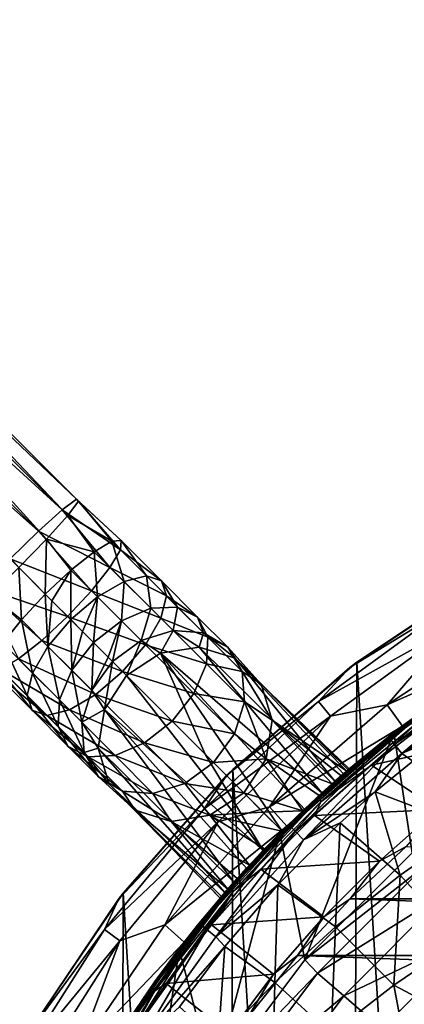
# Model space of a CAD drawing. Header units: metres. Extents: x -31 to 127, y -24 to 31.
# Tile 11 of 67: x -20.93 to -13.57, y 12.6 to 31.43. Entities that reach past the tile are written whole.
import ezdxf

# ---------------------------------------------------------------- set-up
doc = ezdxf.new("R2010")
doc.units = ezdxf.units.M
doc.layers.add('solid_13_381_041_XXX', color=7, linetype='CONTINUOUS')

msp = doc.modelspace()

# ---------------------------------------------------------------- linework, layer by layer
at = {"layer": 'solid_13_381_041_XXX'}
for points in [[(-19.843695, 22.256517, 48.459686), (-29.015198, 31.427061, 47.573799), (-29.281254, 31.227575, 48.271061)], [(-20.012121, 21.947056, 46.982529), (-29.182968, 31.11956, 46.110332), (-28.980833, 31.387913, 46.803864)], [(-19.843695, 22.256517, 48.459686), (-19.806599, 22.219421, 47.682629), (-29.015198, 31.427061, 47.573799)], [(-19.806599, 22.219421, 47.682629), (-28.980833, 31.387913, 46.803864), (-29.015198, 31.427061, 47.573799)], [(-19.806599, 22.219421, 47.682629), (-20.012121, 21.947056, 46.982529), (-28.980833, 31.387913, 46.803864)], [(-20.11606, 22.050995, 49.159786), (-29.281254, 31.227575, 48.271061), (-29.729765, 30.825745, 48.759953)], [(-20.419556, 21.493362, 46.498043), (-29.583176, 30.673407, 45.629112), (-29.182968, 31.11956, 46.110332)], [(-20.11606, 22.050995, 49.159786), (-19.843695, 22.256517, 48.459686), (-29.281254, 31.227575, 48.271061)], [(-20.012121, 21.947056, 46.982529), (-20.419556, 21.493362, 46.498043), (-29.182968, 31.11956, 46.110332)], [(-20.569754, 21.64356, 49.644272), (-29.729765, 30.825745, 48.759953), (-30.286421, 30.286421, 48.941505)], [(-20.569754, 21.64356, 49.644272), (-20.11606, 22.050995, 49.159786), (-29.729765, 30.825745, 48.759953)], [(-20.419556, 21.493362, 46.498043), (-20.948204, 20.948204, 46.32513), (-29.583176, 30.673407, 45.629112)], [(-20.569754, 21.64356, 49.644272), (-30.286421, 30.286421, 48.941505), (-21.114912, 21.114912, 49.817184)], [(-19.003405, 21.289888, 48.670994), (-19.843695, 22.256517, 48.459686), (-20.11606, 22.050995, 49.159786)], [(-19.166183, 21.452667, 47.351532), (-20.012121, 21.947056, 46.982529), (-19.806599, 22.219421, 47.682629)], [(-19.003405, 21.289888, 48.670994), (-18.990599, 21.465473, 48.011261), (-19.843695, 22.256517, 48.459686)], [(-18.990599, 21.465473, 48.011261), (-19.806599, 22.219421, 47.682629), (-19.843695, 22.256517, 48.459686)], [(-18.990599, 21.465473, 48.011261), (-19.166183, 21.452667, 47.351532), (-19.806599, 22.219421, 47.682629)], [(-19.202648, 20.952648, 49.230286), (-20.11606, 22.050995, 49.159786), (-20.569754, 21.64356, 49.644272)], [(-19.202648, 20.952648, 49.230286), (-19.003405, 21.289888, 48.670994), (-20.11606, 22.050995, 49.159786)], [(-19.503424, 21.253424, 46.79224), (-20.419556, 21.493362, 46.498043), (-20.012121, 21.947056, 46.982529)], [(-19.166183, 21.452667, 47.351532), (-19.503424, 21.253424, 46.79224), (-20.012121, 21.947056, 46.982529)], [(-19.557999, 20.505091, 49.603992), (-20.569754, 21.64356, 49.644272), (-21.114912, 21.114912, 49.817184)], [(-20.419556, 21.493362, 46.498043), (-20.440718, 20.440718, 46.287304), (-20.948204, 20.948204, 46.32513)], [(-19.557999, 20.505091, 49.603992), (-19.202648, 20.952648, 49.230286), (-20.569754, 21.64356, 49.644272)], [(-19.950981, 20.898075, 46.418533), (-20.440718, 20.440718, 46.287304), (-20.419556, 21.493362, 46.498043)], [(-19.503424, 21.253424, 46.79224), (-19.950981, 20.898075, 46.418533), (-20.419556, 21.493362, 46.498043)], [(-18.933184, 20.683184, 46.549019), (-19.503424, 21.253424, 46.79224), (-19.166183, 21.452667, 47.351532)], [(-18.123552, 20.410038, 48.295719), (-19.003405, 21.289888, 48.670994), (-19.202648, 20.952648, 49.230286)], [(-18.503773, 20.790258, 47.069), (-19.166183, 21.452667, 47.351532), (-18.990599, 21.465473, 48.011261)], [(-18.503773, 20.790258, 47.069), (-18.933184, 20.683184, 46.549019), (-19.166183, 21.452667, 47.351532)], [(-18.219469, 20.694342, 47.682358), (-18.990599, 21.465473, 48.011261), (-19.003405, 21.289888, 48.670994)], [(-18.123552, 20.410038, 48.295719), (-18.219469, 20.694342, 47.682358), (-19.003405, 21.289888, 48.670994)], [(-18.219469, 20.694342, 47.682358), (-18.503773, 20.790258, 47.069), (-18.990599, 21.465473, 48.011261)], [(-20.015354, 20.015354, 49.735222), (-21.114912, 21.114912, 49.817184), (-21.64356, 20.569754, 49.644272)], [(-19.557999, 20.505091, 49.603992), (-21.114912, 21.114912, 49.817184), (-20.015354, 20.015354, 49.735222)], [(-19.442326, 20.389418, 46.20158), (-19.950981, 20.898075, 46.418533), (-19.503424, 21.253424, 46.79224)], [(-18.933184, 20.683184, 46.549019), (-19.442326, 20.389418, 46.20158), (-19.503424, 21.253424, 46.79224)], [(-20.898075, 19.950981, 46.418533), (-21.493362, 20.419556, 46.498043), (-20.948204, 20.948204, 46.32513)], [(-20.440718, 20.440718, 46.287304), (-20.898075, 19.950981, 46.418533), (-20.948204, 20.948204, 46.32513)], [(-18.230627, 19.980627, 48.815697), (-19.202648, 20.952648, 49.230286), (-19.557999, 20.505091, 49.603992)], [(-18.230627, 19.980627, 48.815697), (-18.123552, 20.410038, 48.295719), (-19.202648, 20.952648, 49.230286)], [(-19.950981, 20.898075, 46.418533), (-20.31599, 20.31599, 46.251041), (-20.440718, 20.440718, 46.287304)], [(-19.950981, 20.898075, 46.418533), (-19.953688, 19.953688, 46.079575), (-20.31599, 20.31599, 46.251041)], [(-19.442326, 20.389418, 46.20158), (-19.953688, 19.953688, 46.079575), (-19.950981, 20.898075, 46.418533)], [(-18.420282, 20.170282, 46.1208), (-18.933184, 20.683184, 46.549019), (-18.503773, 20.790258, 47.069)], [(-17.90797, 20.194456, 46.571568), (-18.503773, 20.790258, 47.069), (-18.219469, 20.694342, 47.682358)], [(-17.90797, 20.194456, 46.571568), (-18.420282, 20.170282, 46.1208), (-18.503773, 20.790258, 47.069)], [(-12.788197, 20.150972, -0.500454), (-12, 20.784609, -1), (-14.610274, 19.04048, -1)], [(-14.478712, 19.13872, -4), (-14.610274, 19.04048, -1), (-12, 20.784609, -1)], [(-11.864817, 20.861929, -4), (-14.478712, 19.13872, -4), (-12, 20.784609, -1)], [(-11.864817, 20.861929, -4), (-12.030229, -20.767004, -4), (-14.478712, 19.13872, -4)], [(-20.952648, 19.202648, 49.230286), (-20.505091, 19.557999, 49.603992), (-21.64356, 20.569754, 49.644272)], [(-20.505091, 19.557999, 49.603992), (-20.015354, 20.015354, 49.735222), (-21.64356, 20.569754, 49.644272)], [(-18.984818, 19.93191, 45.819611), (-19.442326, 20.389418, 46.20158), (-18.933184, 20.683184, 46.549019)], [(-18.420282, 20.170282, 46.1208), (-18.984818, 19.93191, 45.819611), (-18.933184, 20.683184, 46.549019)], [(-17.525879, 20.000751, 47.103283), (-17.90797, 20.194456, 46.571568), (-18.219469, 20.694342, 47.682358)], [(-17.525879, 20.000751, 47.103283), (-18.219469, 20.694342, 47.682358), (-18.123552, 20.410038, 48.295719)], [(-20.898075, 19.950981, 46.418533), (-21.253424, 19.503424, 46.79224), (-21.493362, 20.419556, 46.498043)], [(-20.389418, 19.442326, 46.20158), (-20.898075, 19.950981, 46.418533), (-20.440718, 20.440718, 46.287304)], [(-20.31599, 20.31599, 46.251041), (-20.389418, 19.442326, 46.20158), (-20.440718, 20.440718, 46.287304)], [(-18.524393, 19.471485, 49.163139), (-19.557999, 20.505091, 49.603992), (-20.015354, 20.015354, 49.735222)], [(-19.442326, 20.389418, 46.20158), (-19.727537, 19.727537, 45.915897), (-19.953688, 19.953688, 46.079575)], [(-19.442326, 20.389418, 46.20158), (-19.515631, 19.515631, 45.713844), (-19.727537, 19.727537, 45.915897)], [(-18.524393, 19.471485, 49.163139), (-18.230627, 19.980627, 48.815697), (-19.557999, 20.505091, 49.603992)], [(-18.984818, 19.93191, 45.819611), (-19.515631, 19.515631, 45.713844), (-19.442326, 20.389418, 46.20158)], [(-17.332174, 19.61866, 47.635002), (-18.123552, 20.410038, 48.295719), (-18.230627, 19.980627, 48.815697)], [(-17.332174, 19.61866, 47.635002), (-17.525879, 20.000751, 47.103283), (-18.123552, 20.410038, 48.295719)], [(-20.31599, 20.31599, 46.251041), (-19.953688, 19.953688, 46.079575), (-20.389418, 19.442326, 46.20158)], [(-18.604765, 19.551859, 45.294582), (-18.984818, 19.93191, 45.819611), (-18.420282, 20.170282, 46.1208)], [(-17.994217, 19.744217, 45.532211), (-18.604765, 19.551859, 45.294582), (-18.420282, 20.170282, 46.1208)], [(-17.994217, 19.744217, 45.532211), (-18.420282, 20.170282, 46.1208), (-17.90797, 20.194456, 46.571568)], [(-17.41304, 19.699524, 45.88784), (-17.994217, 19.744217, 45.532211), (-17.90797, 20.194456, 46.571568)], [(-17.41304, 19.699524, 45.88784), (-17.90797, 20.194456, 46.571568), (-17.525879, 20.000751, 47.103283)], [(-15.212944, 18.38929, -0.500454), (-12.591929, 19.841705, -0.133975), (-12.788197, 20.150972, -0.500454)], [(-15.212944, 18.38929, -0.500454), (-12.788197, 20.150972, -0.500454), (-14.610274, 19.04048, -1)], [(-18.960123, 18.960123, 49.285145), (-20.015354, 20.015354, 49.735222), (-20.505091, 19.557999, 49.603992)], [(-18.524393, 19.471485, 49.163139), (-20.015354, 20.015354, 49.735222), (-18.960123, 18.960123, 49.285145)], [(-17.356348, 19.106348, 48.085766), (-18.230627, 19.980627, 48.815697), (-18.524393, 19.471485, 49.163139)], [(-17.356348, 19.106348, 48.085766), (-17.332174, 19.61866, 47.635002), (-18.230627, 19.980627, 48.815697)], [(-16.949715, 19.424587, 46.307339), (-17.41304, 19.699524, 45.88784), (-17.525879, 20.000751, 47.103283)], [(-16.949715, 19.424587, 46.307339), (-17.525879, 20.000751, 47.103283), (-17.332174, 19.61866, 47.635002)], [(-11.38174, 19.983047), (-13.896264, 18.32555), (-11.143609, 19.543989)], [(-12.591929, 19.841705, -0.133975), (-13.896264, 18.32555), (-11.38174, 19.983047)], [(-20.683184, 18.933184, 46.549019), (-21.253424, 19.503424, 46.79224), (-20.898075, 19.950981, 46.418533)], [(-20.389418, 19.442326, 46.20158), (-20.683184, 18.933184, 46.549019), (-20.898075, 19.950981, 46.418533)], [(-19.93191, 18.984818, 45.819611), (-20.389418, 19.442326, 46.20158), (-19.953688, 19.953688, 46.079575)], [(-19.727537, 19.727537, 45.915897), (-19.93191, 18.984818, 45.819611), (-19.953688, 19.953688, 46.079575)], [(-18.984818, 19.93191, 45.819611), (-19.23547, 19.23547, 45.349663), (-19.515631, 19.515631, 45.713844)], [(-18.984818, 19.93191, 45.819611), (-19.151737, 19.151737, 45.21114), (-19.23547, 19.23547, 45.349663)], [(-18.604765, 19.551859, 45.294582), (-19.151737, 19.151737, 45.21114), (-18.984818, 19.93191, 45.819611)], [(-15.212944, 18.38929, -0.500454), (-14.979464, 18.107061, -0.133975), (-12.591929, 19.841705, -0.133975)], [(-12.591929, 19.841705, -0.133975), (-14.979464, 18.107061, -0.133975), (-13.896264, 18.32555)], [(-19.727537, 19.727537, 45.915897), (-19.515631, 19.515631, 45.713844), (-19.93191, 18.984818, 45.819611)], [(-17.994217, 19.744217, 45.532211), (-18.235889, 19.309696, 44.676411), (-18.604765, 19.551859, 45.294582)], [(-17.994217, 19.744217, 45.532211), (-17.494303, 19.429237, 44.882145), (-18.235889, 19.309696, 44.676411)], [(-17.41304, 19.699524, 45.88784), (-17.494303, 19.429237, 44.882145), (-17.994217, 19.744217, 45.532211)], [(-17.41304, 19.699524, 45.88784), (-16.80592, 19.218742, 45.17944), (-17.494303, 19.429237, 44.882145)], [(-16.949715, 19.424587, 46.307339), (-16.80592, 19.218742, 45.17944), (-17.41304, 19.699524, 45.88784)], [(-16.674778, 18.961262, 46.726833), (-17.332174, 19.61866, 47.635002), (-17.356348, 19.106348, 48.085766)], [(-16.674778, 18.961262, 46.726833), (-16.949715, 19.424587, 46.307339), (-17.332174, 19.61866, 47.635002)], [(-20.790258, 18.503773, 47.069), (-21.452667, 19.166183, 47.351532), (-21.253424, 19.503424, 46.79224)], [(-20.683184, 18.933184, 46.549019), (-20.790258, 18.503773, 47.069), (-21.253424, 19.503424, 46.79224)], [(-19.471485, 18.524393, 49.163139), (-20.505091, 19.557999, 49.603992), (-20.952648, 19.202648, 49.230286)], [(-20.170282, 18.420282, 46.1208), (-20.683184, 18.933184, 46.549019), (-20.389418, 19.442326, 46.20158)], [(-19.471485, 18.524393, 49.163139), (-18.960123, 18.960123, 49.285145), (-20.505091, 19.557999, 49.603992)], [(-19.93191, 18.984818, 45.819611), (-20.170282, 18.420282, 46.1208), (-20.389418, 19.442326, 46.20158)], [(-19.551859, 18.604765, 45.294582), (-19.93191, 18.984818, 45.819611), (-19.515631, 19.515631, 45.713844)], [(-19.23547, 19.23547, 45.349663), (-19.551859, 18.604765, 45.294582), (-19.515631, 19.515631, 45.713844)], [(-18.604765, 19.551859, 45.294582), (-18.883795, 18.883795, 44.602985), (-19.151737, 19.151737, 45.21114)], [(-17.594721, 18.541815, 48.386959), (-18.524393, 19.471485, 49.163139), (-18.960123, 18.960123, 49.285145)], [(-18.604765, 19.551859, 45.294582), (-18.235889, 19.309696, 44.676411), (-18.883795, 18.883795, 44.602985)], [(-17.594721, 18.541815, 48.386959), (-17.356348, 19.106348, 48.085766), (-18.524393, 19.471485, 49.163139)], [(-18.235889, 19.309696, 44.676411), (-17.494303, 19.429237, 44.882145), (-15.146285, 16.638512, 36.181488)], [(-17.494303, 19.429237, 44.882145), (-14.895836, 16.863098, 36.965298), (-15.146285, 16.638512, 36.181488)], [(-17.494303, 19.429237, 44.882145), (-16.80592, 19.218742, 45.17944), (-14.895836, 16.863098, 36.965298)], [(-16.674778, 18.961262, 46.726833), (-16.307077, 18.719902, 45.509411), (-16.949715, 19.424587, 46.307339)], [(-16.949715, 19.424587, 46.307339), (-16.307077, 18.719902, 45.509411), (-16.80592, 19.218742, 45.17944)], [(-13.896264, 18.32555), (-13.60582, 17.918909), (-11.143609, 19.543989)], [(-13.60582, 17.918909), (-13.769021, 17.792925, 115.532135), (-11.332594, 19.435122, 115.532135)], [(-13.420267, 15.494009, 115.532135), (-11.332594, 19.435122, 115.532135), (-13.769021, 17.792925, 115.532135)], [(-11.143609, 19.543989), (-13.60582, 17.918909), (-11.332594, 19.435122, 115.532135)], [(-19.23547, 19.23547, 45.349663), (-19.151737, 19.151737, 45.21114), (-19.551859, 18.604765, 45.294582)], [(-17.380161, 17.380161, 39.99548), (-18.883795, 18.883795, 44.602985), (-18.235889, 19.309696, 44.676411)], [(-18.235889, 19.309696, 44.676411), (-15.479824, 16.328657, 35.607647), (-15.909903, 15.909903, 35.366482)], [(-17.380161, 17.380161, 39.99548), (-18.235889, 19.309696, 44.676411), (-15.909903, 15.909903, 35.366482)], [(-18.235889, 19.309696, 44.676411), (-15.146285, 16.638512, 36.181488), (-15.479824, 16.328657, 35.607647)], [(-16.80592, 19.218742, 45.17944), (-14.646418, 17.080177, 38.731182), (-14.733767, 17.004885, 37.825241)], [(-16.80592, 19.218742, 45.17944), (-16.307077, 18.719902, 45.509411), (-14.646418, 17.080177, 38.731182)], [(-16.80592, 19.218742, 45.17944), (-14.733767, 17.004885, 37.825241), (-14.895836, 16.863098, 36.965298)], [(-20.694342, 18.219469, 47.682358), (-21.465473, 18.990599, 48.011261), (-21.452667, 19.166183, 47.351532)], [(-20.790258, 18.503773, 47.069), (-20.694342, 18.219469, 47.682358), (-21.452667, 19.166183, 47.351532)], [(-19.980627, 18.230627, 48.815697), (-20.952648, 19.202648, 49.230286), (-21.289888, 19.003405, 48.670994)], [(-19.980627, 18.230627, 48.815697), (-19.471485, 18.524393, 49.163139), (-20.952648, 19.202648, 49.230286)], [(-19.151737, 19.151737, 45.21114), (-19.309696, 18.235889, 44.676411), (-19.551859, 18.604765, 45.294582)], [(-19.151737, 19.151737, 45.21114), (-18.883795, 18.883795, 44.602985), (-19.309696, 18.235889, 44.676411)], [(-16.630085, 18.380085, 47.082466), (-17.356348, 19.106348, 48.085766), (-17.594721, 18.541815, 48.386959)], [(-16.630085, 18.380085, 47.082466), (-16.674778, 18.961262, 46.726833), (-17.356348, 19.106348, 48.085766)], [(-15.212944, 18.38929, -0.500454), (-14.610274, 19.04048, -1), (-16.970562, 16.970562, -1)], [(-16.854155, 17.086037, -4), (-16.970562, 16.970562, -1), (-14.610274, 19.04048, -1)], [(-14.478712, 19.13872, -4), (-16.854155, 17.086037, -4), (-14.610274, 19.04048, -1)], [(-14.478712, 19.13872, -4), (-14.616405, -19.034418, -4), (-16.854155, 17.086037, -4)], [(-14.478712, 19.13872, -4), (-12.030229, -20.767004, -4), (-14.616405, -19.034418, -4)], [(-11.757346, 19.133554, 144.703201), (-13.697138, 17.850445, 144.460754), (-13.845025, 17.680756, 144.70314)], [(-11.757346, 19.133554, 144.703201), (-13.845025, 17.680756, 144.70314), (-13.75461, 17.568726, 144.936951)], [(-11.757346, 19.133554, 144.703201), (-13.75461, 17.568726, 144.936951), (-11.680361, 19.012775, 144.937469)], [(-11.757346, 19.133554, 144.703201), (-12.500336, 18.708063, 144.46225), (-13.697138, 17.850445, 144.460754)], [(-20.410038, 18.123552, 48.295719), (-21.289888, 19.003405, 48.670994), (-21.465473, 18.990599, 48.011261)], [(-20.694342, 18.219469, 47.682358), (-20.410038, 18.123552, 48.295719), (-21.465473, 18.990599, 48.011261)], [(-20.410038, 18.123552, 48.295719), (-19.980627, 18.230627, 48.815697), (-21.289888, 19.003405, 48.670994)], [(-20.194456, 17.90797, 46.571568), (-20.790258, 18.503773, 47.069), (-20.683184, 18.933184, 46.549019)], [(-20.170282, 18.420282, 46.1208), (-20.194456, 17.90797, 46.571568), (-20.683184, 18.933184, 46.549019)], [(-19.744217, 17.994217, 45.532211), (-20.170282, 18.420282, 46.1208), (-19.93191, 18.984818, 45.819611)], [(-19.551859, 18.604765, 45.294582), (-19.744217, 17.994217, 45.532211), (-19.93191, 18.984818, 45.819611)], [(-18.011002, 18.011002, 48.492725), (-18.960123, 18.960123, 49.285145), (-19.471485, 18.524393, 49.163139)], [(-19.309696, 18.235889, 44.676411), (-18.883795, 18.883795, 44.602985), (-16.271448, 15.539948, 35.546181)], [(-17.594721, 18.541815, 48.386959), (-18.960123, 18.960123, 49.285145), (-18.011002, 18.011002, 48.492725)], [(-17.380161, 17.380161, 39.99548), (-16.271448, 15.539948, 35.546181), (-18.883795, 18.883795, 44.602985)], [(-16.630085, 18.380085, 47.082466), (-16.096582, 18.031517, 45.806705), (-16.674778, 18.961262, 46.726833)], [(-16.674778, 18.961262, 46.726833), (-16.096582, 18.031517, 45.806705), (-16.307077, 18.719902, 45.509411)], [(-11.680361, 19.012775, 144.937469), (-13.75461, 17.568726, 144.936951), (-13.617123, 17.3934, 145.097412)], [(-11.680361, 19.012775, 144.937469), (-13.617123, 17.3934, 145.097412), (-11.563846, 18.82346, 145.098633)], [(-16.307077, 18.719902, 45.509411), (-14.671128, 17.058956, 40.622868), (-14.625497, 17.098095, 39.680325)], [(-16.307077, 18.719902, 45.509411), (-16.096582, 18.031517, 45.806705), (-14.671128, 17.058956, 40.622868)], [(-16.307077, 18.719902, 45.509411), (-14.625497, 17.098095, 39.680325), (-14.646418, 17.080177, 38.731182)], [(-13.697138, 17.850445, 144.460754), (-12.500336, 18.708063, 144.46225), (-13.622782, 17.907255, 124.679268)], [(-13.622782, 17.907255, 124.679268), (-12.499543, 18.708591, 124.161964), (-13.348866, 18.10932, 124.514725)], [(-12.500336, 18.708063, 144.46225), (-12.499543, 18.708591, 124.161964), (-13.622782, 17.907255, 124.679268)], [(-11.563846, 18.82346, 145.098633), (-13.617123, 17.3934, 145.097412), (-11.800593, 18.383207, 145.160477)], [(-20.194456, 17.90797, 46.571568), (-20.000751, 17.525879, 47.103283), (-20.790258, 18.503773, 47.069)], [(-20.000751, 17.525879, 47.103283), (-20.694342, 18.219469, 47.682358), (-20.790258, 18.503773, 47.069)], [(-18.541815, 17.594721, 48.386959), (-19.471485, 18.524393, 49.163139), (-19.980627, 18.230627, 48.815697)], [(-19.551859, 18.604765, 45.294582), (-19.309696, 18.235889, 44.676411), (-19.744217, 17.994217, 45.532211)], [(-18.541815, 17.594721, 48.386959), (-18.011002, 18.011002, 48.492725), (-19.471485, 18.524393, 49.163139)], [(-16.822443, 17.769537, 47.320091), (-17.594721, 18.541815, 48.386959), (-18.011002, 18.011002, 48.492725)], [(-16.822443, 17.769537, 47.320091), (-16.630085, 18.380085, 47.082466), (-17.594721, 18.541815, 48.386959)], [(-19.699524, 17.41304, 45.88784), (-20.194456, 17.90797, 46.571568), (-20.170282, 18.420282, 46.1208)], [(-19.744217, 17.994217, 45.532211), (-19.699524, 17.41304, 45.88784), (-20.170282, 18.420282, 46.1208)], [(-17.397774, 16.337597, -0.500454), (-14.979464, 18.107061, -0.133975), (-15.212944, 18.38929, -0.500454)], [(-17.397774, 16.337597, -0.500454), (-15.212944, 18.38929, -0.500454), (-16.970562, 16.970562, -1)], [(-16.822443, 17.769537, 47.320091), (-16.216124, 17.28993, 46.01244), (-16.630085, 18.380085, 47.082466)], [(-16.630085, 18.380085, 47.082466), (-16.216124, 17.28993, 46.01244), (-16.096582, 18.031517, 45.806705)], [(-13.896264, 18.32555), (-16.150148, 16.372913), (-13.60582, 17.918909)], [(-14.979464, 18.107061, -0.133975), (-16.150148, 16.372913), (-13.896264, 18.32555)], [(-13.617123, 17.3934, 145.097412), (-12.630815, 17.82185, 145.159653), (-11.800593, 18.383207, 145.160477)], [(-20.000751, 17.525879, 47.103283), (-19.61866, 17.332174, 47.635002), (-20.694342, 18.219469, 47.682358)], [(-19.61866, 17.332174, 47.635002), (-20.410038, 18.123552, 48.295719), (-20.694342, 18.219469, 47.682358)], [(-19.106348, 17.356348, 48.085766), (-19.980627, 18.230627, 48.815697), (-20.410038, 18.123552, 48.295719)], [(-19.61866, 17.332174, 47.635002), (-19.106348, 17.356348, 48.085766), (-20.410038, 18.123552, 48.295719)], [(-19.106348, 17.356348, 48.085766), (-18.541815, 17.594721, 48.386959), (-19.980627, 18.230627, 48.815697)], [(-19.744217, 17.994217, 45.532211), (-19.309696, 18.235889, 44.676411), (-19.429237, 17.494303, 44.882145)], [(-19.429237, 17.494303, 44.882145), (-19.309696, 18.235889, 44.676411), (-16.831898, 14.931083, 36.824818)], [(-19.309696, 18.235889, 44.676411), (-16.271448, 15.539948, 35.546181), (-16.587305, 15.202346, 36.057274)], [(-19.309696, 18.235889, 44.676411), (-16.587305, 15.202346, 36.057274), (-16.831898, 14.931083, 36.824818)], [(-17.397774, 16.337597, -0.500454), (-17.130762, 16.086857, -0.133975), (-14.979464, 18.107061, -0.133975)], [(-14.979464, 18.107061, -0.133975), (-17.130762, 16.086857, -0.133975), (-16.150148, 16.372913)], [(-13.348866, 18.10932, 124.514725), (-13.354537, 18.056093, 124.405701), (-15.194526, 16.544863, 125.263702)], [(-15.194182, 16.593075, 125.375206), (-13.348866, 18.10932, 124.514725), (-15.194526, 16.544863, 125.263702)], [(-13.622782, 17.907255, 124.679268), (-13.348866, 18.10932, 124.514725), (-15.194182, 16.593075, 125.375206)], [(-19.699524, 17.41304, 45.88784), (-19.424587, 16.949715, 46.307339), (-20.194456, 17.90797, 46.571568)], [(-19.424587, 16.949715, 46.307339), (-20.000751, 17.525879, 47.103283), (-20.194456, 17.90797, 46.571568)], [(-19.744217, 17.994217, 45.532211), (-19.429237, 17.494303, 44.882145), (-19.699524, 17.41304, 45.88784)], [(-17.222565, 17.222565, 47.403534), (-18.011002, 18.011002, 48.492725), (-18.541815, 17.594721, 48.386959)], [(-16.822443, 17.769537, 47.320091), (-18.011002, 18.011002, 48.492725), (-17.222565, 17.222565, 47.403534)], [(-16.096582, 18.031517, 45.806705), (-16.216124, 17.28993, 46.01244), (-14.951807, 16.81349, 42.344414)], [(-16.150148, 16.372913), (-15.815055, 16.001005), (-13.60582, 17.918909)], [(-16.096582, 18.031517, 45.806705), (-14.951807, 16.81349, 42.344414), (-14.778472, 16.966047, 41.511269)], [(-16.096582, 18.031517, 45.806705), (-14.778472, 16.966047, 41.511269), (-14.671128, 17.058956, 40.622868)], [(-14.646418, 17.080177, 38.731182), (-13.60582, 17.918909), (-15.815055, 16.001005)], [(-15.163815, 16.466639, 125.17614), (-15.194526, 16.544863, 125.263702), (-13.354537, 18.056093, 124.405701)], [(-14.688289, 17.044184, 125.171463), (-13.622782, 17.907255, 124.679268), (-15.194182, 16.593075, 125.375206)], [(-13.331495, 17.971567, 124.321716), (-15.163815, 16.466639, 125.17614), (-13.354537, 18.056093, 124.405701)], [(-13.331495, 17.971567, 124.321716), (-14.19404, 17.173794, 124.70092), (-15.163815, 16.466639, 125.17614)], [(-13.697138, 17.850445, 144.460754), (-13.622782, 17.907255, 124.679268), (-14.688289, 17.044184, 125.171463)], [(-14.646418, 17.080177, 38.731182), (-14.625497, 17.098095, 39.680325), (-13.60582, 17.918909)], [(-14.625497, 17.098095, 39.680325), (-13.769021, 17.792925, 115.532135), (-13.60582, 17.918909)], [(-14.19404, 17.173794, 124.70092), (-13.038415, 18.060316, 124.162048), (-10.650352, 17.962971, 123.04847)], [(-13.331495, 17.971567, 124.321716), (-13.038415, 18.060316, 124.162048), (-14.19404, 17.173794, 124.70092)], [(-14.19404, 17.173794, 124.70092), (-10.650352, 17.962971, 123.04847), (-12.925177, 16.32501, 124.109245)], [(-16.822443, 17.769537, 47.320091), (-17.222565, 17.222565, 47.403534), (-16.216124, 17.28993, 46.01244)], [(-15.909903, 15.909903, 43.858021), (-15.948571, 15.868753, 115.532135), (-13.769021, 17.792925, 115.532135)], [(-15.473948, 13.446295, 115.532135), (-13.769021, 17.792925, 115.532135), (-15.948571, 15.868753, 115.532135)], [(-15.510991, 16.299055, 43.628384), (-15.909903, 15.909903, 43.858021), (-13.769021, 17.792925, 115.532135)], [(-15.19629, 16.592854, 43.083515), (-15.510991, 16.299055, 43.628384), (-13.769021, 17.792925, 115.532135)], [(-15.473948, 13.446295, 115.532135), (-13.420267, 15.494009, 115.532135), (-13.769021, 17.792925, 115.532135)], [(-14.951807, 16.81349, 42.344414), (-15.19629, 16.592854, 43.083515), (-13.769021, 17.792925, 115.532135)], [(-14.778472, 16.966047, 41.511269), (-14.951807, 16.81349, 42.344414), (-13.769021, 17.792925, 115.532135)], [(-14.835286, 16.916391, 144.459366), (-13.697138, 17.850445, 144.460754), (-14.688289, 17.044184, 125.171463)], [(-13.845025, 17.680756, 144.70314), (-13.697138, 17.850445, 144.460754), (-14.835286, 16.916391, 144.459366)], [(-14.671128, 17.058956, 40.622868), (-14.778472, 16.966047, 41.511269), (-13.769021, 17.792925, 115.532135)], [(-14.625497, 17.098095, 39.680325), (-14.671128, 17.058956, 40.622868), (-13.769021, 17.792925, 115.532135)], [(-13.617123, 17.3934, 145.097412), (-13.405149, 17.245996, 145.15892), (-12.630815, 17.82185, 145.159653)], [(-19.424587, 16.949715, 46.307339), (-18.961262, 16.674778, 46.726833), (-20.000751, 17.525879, 47.103283)], [(-18.961262, 16.674778, 46.726833), (-19.61866, 17.332174, 47.635002), (-20.000751, 17.525879, 47.103283)], [(-17.769537, 16.822443, 47.320091), (-18.541815, 17.594721, 48.386959), (-19.106348, 17.356348, 48.085766)], [(-17.769537, 16.822443, 47.320091), (-17.222565, 17.222565, 47.403534), (-18.541815, 17.594721, 48.386959)], [(-13.845025, 17.680756, 144.70314), (-14.835286, 16.916391, 144.459366), (-15.755027, 16.001379, 144.70314)], [(-13.845025, 17.680756, 144.70314), (-15.755027, 16.001379, 144.70314), (-15.652278, 15.89967, 144.936569)], [(-13.845025, 17.680756, 144.70314), (-15.652278, 15.89967, 144.936569), (-13.75461, 17.568726, 144.936951)], [(-13.75461, 17.568726, 144.936951), (-15.652278, 15.89967, 144.936569), (-15.495564, 15.740701, 145.096451)], [(-13.75461, 17.568726, 144.936951), (-15.495564, 15.740701, 145.096451), (-13.617123, 17.3934, 145.097412)], [(-19.699524, 17.41304, 45.88784), (-19.429237, 17.494303, 44.882145), (-19.218742, 16.80592, 45.17944)], [(-19.699524, 17.41304, 45.88784), (-19.218742, 16.80592, 45.17944), (-19.424587, 16.949715, 46.307339)], [(-18.380085, 16.630085, 47.082466), (-19.106348, 17.356348, 48.085766), (-19.61866, 17.332174, 47.635002)], [(-18.961262, 16.674778, 46.726833), (-18.380085, 16.630085, 47.082466), (-19.61866, 17.332174, 47.635002)], [(-19.429237, 17.494303, 44.882145), (-16.831898, 14.931083, 36.824818), (-17.006048, 14.732423, 37.836708)], [(-19.218742, 16.80592, 45.17944), (-19.429237, 17.494303, 44.882145), (-17.006048, 14.732423, 37.836708)], [(-18.380085, 16.630085, 47.082466), (-17.769537, 16.822443, 47.320091), (-19.106348, 17.356348, 48.085766)], [(-17.380161, 17.380161, 39.99548), (-15.909903, 15.909903, 35.366482), (-16.271448, 15.539948, 35.546181)], [(-13.617123, 17.3934, 145.097412), (-15.495564, 15.740701, 145.096451), (-14.125268, 16.660316, 145.158279)], [(-13.617123, 17.3934, 145.097412), (-14.125268, 16.660316, 145.158279), (-13.405149, 17.245996, 145.15892)], [(-17.769537, 16.822443, 47.320091), (-16.642025, 16.642025, 46.085865), (-17.222565, 17.222565, 47.403534)], [(-17.222565, 17.222565, 47.403534), (-16.642025, 16.642025, 46.085865), (-16.216124, 17.28993, 46.01244)], [(-16.216124, 17.28993, 46.01244), (-16.642025, 16.642025, 46.085865), (-15.510991, 16.299055, 43.628384)], [(-16.216124, 17.28993, 46.01244), (-15.510991, 16.299055, 43.628384), (-15.19629, 16.592854, 43.083515)], [(-16.216124, 17.28993, 46.01244), (-15.19629, 16.592854, 43.083515), (-14.951807, 16.81349, 42.344414)], [(-15.289839, 16.209753, 125.211899), (-14.19404, 17.173794, 124.70092), (-12.925177, 16.32501, 124.109245)], [(-15.163815, 16.466639, 125.17614), (-14.19404, 17.173794, 124.70092), (-15.289839, 16.209753, 125.211899)], [(-12.335652, 15.976254, 145.258484), (-13.405149, 17.245996, 145.15892), (-14.125268, 16.660316, 145.158279)], [(-19.424587, 16.949715, 46.307339), (-18.719902, 16.307077, 45.509411), (-18.961262, 16.674778, 46.726833)], [(-19.424587, 16.949715, 46.307339), (-19.218742, 16.80592, 45.17944), (-18.719902, 16.307077, 45.509411)], [(-17.397774, 16.337597, -0.500454), (-16.970562, 16.970562, -1), (-19.04048, 14.610274, -1)], [(-18.950666, 14.720345, -4), (-19.04048, 14.610274, -1), (-16.970562, 16.970562, -1)], [(-16.854155, 17.086037, -4), (-18.950666, 14.720345, -4), (-16.970562, 16.970562, -1)], [(-16.854155, 17.086037, -4), (-16.958986, -16.982018, -4), (-18.950666, 14.720345, -4)], [(-16.854155, 17.086037, -4), (-14.616405, -19.034418, -4), (-16.958986, -16.982018, -4)], [(-14.733767, 17.004885, 37.825241), (-14.646418, 17.080177, 38.731182), (-15.815055, 16.001005)], [(-14.895836, 16.863098, 36.965298), (-14.733767, 17.004885, 37.825241), (-15.815055, 16.001005)], [(-15.695374, 16.121576, 125.635254), (-14.688289, 17.044184, 125.171463), (-15.194182, 16.593075, 125.375206)], [(-14.835286, 16.916391, 144.459366), (-14.688289, 17.044184, 125.171463), (-15.695374, 16.121576, 125.635254)], [(-19.218742, 16.80592, 45.17944), (-17.006048, 14.732423, 37.836708), (-17.094971, 14.629149, 39.149555)], [(-18.719902, 16.307077, 45.509411), (-19.218742, 16.80592, 45.17944), (-17.094971, 14.629149, 39.149555)], [(-18.380085, 16.630085, 47.082466), (-17.28993, 16.216124, 46.01244), (-17.769537, 16.822443, 47.320091)], [(-17.769537, 16.822443, 47.320091), (-17.28993, 16.216124, 46.01244), (-16.642025, 16.642025, 46.085865)], [(-15.909908, 15.909897, 144.458099), (-14.835286, 16.916391, 144.459366), (-15.695374, 16.121576, 125.635254)], [(-15.755027, 16.001379, 144.70314), (-14.835286, 16.916391, 144.459366), (-15.909908, 15.909897, 144.458099)], [(-15.146285, 16.638512, 36.181488), (-14.895836, 16.863098, 36.965298), (-15.815055, 16.001005)], [(-18.961262, 16.674778, 46.726833), (-18.031517, 16.096582, 45.806705), (-18.380085, 16.630085, 47.082466)], [(-18.961262, 16.674778, 46.726833), (-18.719902, 16.307077, 45.509411), (-18.031517, 16.096582, 45.806705)], [(-18.380085, 16.630085, 47.082466), (-18.031517, 16.096582, 45.806705), (-17.28993, 16.216124, 46.01244)], [(-17.28993, 16.216124, 46.01244), (-16.274996, 16.274996, 44.972576), (-16.642025, 16.642025, 46.085865)], [(-16.884918, 14.870313, 126.163612), (-15.194182, 16.593075, 125.375206), (-16.880354, 14.827926, 126.049812)], [(-15.695374, 16.121576, 125.635254), (-15.194182, 16.593075, 125.375206), (-16.884918, 14.870313, 126.163612)], [(-15.194182, 16.593075, 125.375206), (-15.194526, 16.544863, 125.263702), (-16.880354, 14.827926, 126.049812)], [(-16.642025, 16.642025, 46.085865), (-16.274996, 16.274996, 44.972576), (-15.510991, 16.299055, 43.628384)], [(-15.479824, 16.328657, 35.607647), (-15.146285, 16.638512, 36.181488), (-15.815055, 16.001005)], [(-15.495564, 15.740701, 145.096451), (-14.793859, 16.068661, 145.1577), (-14.125268, 16.660316, 145.158279)], [(-13.645735, 15.067277, 145.246216), (-14.125268, 16.660316, 145.158279), (-14.793859, 16.068661, 145.1577)], [(-12.335652, 15.976254, 145.258484), (-14.125268, 16.660316, 145.158279), (-13.645735, 15.067277, 145.246216)], [(-16.8424, 14.757084, 125.958878), (-16.880354, 14.827926, 126.049812), (-15.194526, 16.544863, 125.263702)], [(-15.163815, 16.466639, 125.17614), (-16.8424, 14.757084, 125.958878), (-15.194526, 16.544863, 125.263702)], [(-15.163815, 16.466639, 125.17614), (-16.315693, 15.184545, 125.690262), (-16.8424, 14.757084, 125.958878)], [(-15.163815, 16.466639, 125.17614), (-15.289839, 16.209753, 125.211899), (-16.315693, 15.184545, 125.690262)], [(-19.308231, 14.028252, -0.500454), (-17.130762, 16.086857, -0.133975), (-17.397774, 16.337597, -0.500454)], [(-19.308231, 14.028252, -0.500454), (-17.397774, 16.337597, -0.500454), (-19.04048, 14.610274, -1)], [(-18.719902, 16.307077, 45.509411), (-17.094971, 14.629149, 39.149555), (-17.066713, 14.662105, 40.510792)], [(-18.719902, 16.307077, 45.509411), (-17.066713, 14.662105, 40.510792), (-16.948332, 14.798786, 41.631611)], [(-18.031517, 16.096582, 45.806705), (-18.719902, 16.307077, 45.509411), (-16.948332, 14.798786, 41.631611)], [(-16.150148, 16.372913), (-18.154383, 14.117883), (-15.815055, 16.001005)], [(-17.130762, 16.086857, -0.133975), (-18.154383, 14.117883), (-16.150148, 16.372913)], [(-17.28993, 16.216124, 46.01244), (-18.031517, 16.096582, 45.806705), (-16.533968, 15.260338, 43.222862)], [(-17.28993, 16.216124, 46.01244), (-15.909903, 15.909903, 43.858021), (-16.274996, 16.274996, 44.972576)], [(-17.28993, 16.216124, 46.01244), (-16.533968, 15.260338, 43.222862), (-16.242552, 15.570148, 43.689857)], [(-17.28993, 16.216124, 46.01244), (-16.242552, 15.570148, 43.689857), (-15.909903, 15.909903, 43.858021)], [(-16.315693, 15.184545, 125.690262), (-15.289839, 16.209753, 125.211899), (-14.044315, 15.336016, 124.631104)], [(-16.274996, 16.274996, 44.972576), (-15.909903, 15.909903, 43.858021), (-15.510991, 16.299055, 43.628384)], [(-15.479824, 16.328657, 35.607647), (-15.815055, 16.001005), (-15.909903, 15.909903, 35.366482)], [(-15.289839, 16.209753, 125.211899), (-12.925177, 16.32501, 124.109245), (-14.044315, 15.336016, 124.631104)], [(-14.044315, 15.336016, 124.631104), (-12.925177, 16.32501, 124.109245), (-13.531555, 15.616247, 128.937637)], [(-19.308231, 14.028252, -0.500454), (-19.0119, 13.812953, -0.133975), (-17.130762, 16.086857, -0.133975)], [(-17.130762, 16.086857, -0.133975), (-19.0119, 13.812953, -0.133975), (-18.154383, 14.117883)], [(-18.031517, 16.096582, 45.806705), (-16.948332, 14.798786, 41.631611), (-16.768127, 15.002663, 42.530575)], [(-18.031517, 16.096582, 45.806705), (-16.768127, 15.002663, 42.530575), (-16.533968, 15.260338, 43.222862)], [(-16.642645, 15.141743, 126.068459), (-15.695374, 16.121576, 125.635254), (-16.884918, 14.870313, 126.163612)], [(-15.909908, 15.909897, 144.458099), (-15.695374, 16.121576, 125.635254), (-16.642645, 15.141743, 126.068459)], [(-15.495564, 15.740701, 145.096451), (-15.98718, 14.880372, 145.156662), (-14.793859, 16.068661, 145.1577)], [(-14.885671, 14.078916, 145.233856), (-14.793859, 16.068661, 145.1577), (-15.98718, 14.880372, 145.156662)], [(-13.645735, 15.067277, 145.246216), (-14.793859, 16.068661, 145.1577), (-14.885671, 14.078916, 145.233856)], [(-18.154383, 14.117883), (-17.781683, 13.783561), (-15.815055, 16.001005)], [(-17.781683, 13.783561), (-17.880133, 13.654758, 115.532135), (-15.948571, 15.868753, 115.532135)], [(-17.215715, 11.125332, 115.532135), (-15.948571, 15.868753, 115.532135), (-17.880133, 13.654758, 115.532135)], [(-15.909903, 15.909903, 35.366482), (-15.815055, 16.001005), (-17.781683, 13.783561)], [(-16.271448, 15.539948, 35.546181), (-15.909903, 15.909903, 35.366482), (-17.781683, 13.783561)], [(-17.094971, 14.629149, 39.149555), (-17.781683, 13.783561), (-15.948571, 15.868753, 115.532135)], [(-15.755027, 16.001379, 144.70314), (-16.916401, 14.835275, 144.45694), (-17.462879, 14.116958, 144.703018)], [(-15.755027, 16.001379, 144.70314), (-17.462879, 14.116958, 144.703018), (-17.34906, 14.026983, 144.936127)], [(-15.755027, 16.001379, 144.70314), (-17.34906, 14.026983, 144.936127), (-15.652278, 15.89967, 144.936569)], [(-15.652278, 15.89967, 144.936569), (-17.34906, 14.026983, 144.936127), (-17.175116, 13.886515, 145.09552)], [(-17.215715, 11.125332, 115.532135), (-15.473948, 13.446295, 115.532135), (-15.948571, 15.868753, 115.532135)], [(-15.652278, 15.89967, 144.936569), (-17.175116, 13.886515, 145.09552), (-15.495564, 15.740701, 145.096451)], [(-17.066713, 14.662105, 40.510792), (-17.094971, 14.629149, 39.149555), (-15.948571, 15.868753, 115.532135)], [(-16.948332, 14.798786, 41.631611), (-17.066713, 14.662105, 40.510792), (-15.948571, 15.868753, 115.532135)], [(-16.768127, 15.002663, 42.530575), (-16.948332, 14.798786, 41.631611), (-15.948571, 15.868753, 115.532135)], [(-15.755027, 16.001379, 144.70314), (-15.909908, 15.909897, 144.458099), (-16.916401, 14.835275, 144.45694)], [(-16.916401, 14.835275, 144.45694), (-15.909908, 15.909897, 144.458099), (-16.642645, 15.141743, 126.068459)], [(-16.533968, 15.260338, 43.222862), (-16.768127, 15.002663, 42.530575), (-15.948571, 15.868753, 115.532135)], [(-16.242552, 15.570148, 43.689857), (-16.533968, 15.260338, 43.222862), (-15.948571, 15.868753, 115.532135)], [(-15.909903, 15.909903, 43.858021), (-16.242552, 15.570148, 43.689857), (-15.948571, 15.868753, 115.532135)], [(-12.335652, 15.976254, 145.258484), (-13.645735, 15.067277, 145.246216), (-12.505107, 13.82029, 145.339676)], [(-15.495564, 15.740701, 145.096451), (-17.175116, 13.886515, 145.09552), (-15.98718, 14.880372, 145.156662)], [(-16.587305, 15.202346, 36.057274), (-16.271448, 15.539948, 35.546181), (-17.781683, 13.783561)], [(-13.195738, 15.228743, 118.03669), (-13.420267, 15.494009, 115.532135), (-15.473948, 13.446295, 115.532135)], [(14.604512, 14.615202, 128.937637), (-14.604512, 14.615202, 128.937637), (-13.531555, 15.616247, 128.937637)], [(-14.044315, 15.336016, 124.631104), (-13.531555, 15.616247, 128.937637), (-14.604512, 14.615202, 128.937637)], [(-16.315693, 15.184545, 125.690262), (-14.044315, 15.336016, 124.631104), (-15.108194, 14.271619, 125.127197)], [(-15.108194, 14.271619, 125.127197), (-14.044315, 15.336016, 124.631104), (-14.604512, 14.615202, 128.937637)], [(-16.831898, 14.931083, 36.824818), (-16.587305, 15.202346, 36.057274), (-17.781683, 13.783561)], [(-17.525682, 14.110296, 126.474396), (-16.642645, 15.141743, 126.068459), (-16.884918, 14.870313, 126.163612)], [(-16.916401, 14.835275, 144.45694), (-16.642645, 15.141743, 126.068459), (-17.525682, 14.110296, 126.474396)], [(-17.26148, 14.114513, 126.131294), (-16.315693, 15.184545, 125.690262), (-15.108194, 14.271619, 125.127197)], [(-16.8424, 14.757084, 125.958878), (-16.315693, 15.184545, 125.690262), (-17.26148, 14.114513, 126.131294)], [(-15.22869, 13.195799, 118.03669), (-13.195738, 15.228743, 118.03669), (-15.473948, 13.446295, 115.532135)], [(-12.761144, 14.727285, 120.4795), (-13.195738, 15.228743, 118.03669), (-15.22869, 13.195799, 118.03669)], [(-13.645735, 15.067277, 145.246216), (-14.885671, 14.078916, 145.233856), (-13.770661, 12.960724, 145.319595)], [(-13.645735, 15.067277, 145.246216), (-13.770661, 12.960724, 145.319595), (-12.505107, 13.82029, 145.339676)], [(-17.006048, 14.732423, 37.836708), (-16.831898, 14.931083, 36.824818), (-17.781683, 13.783561)], [(-17.175116, 13.886515, 145.09552), (-17.006149, 13.702631, 145.155746), (-15.98718, 14.880372, 145.156662)], [(-16.048361, 13.016018, 145.221466), (-15.98718, 14.880372, 145.156662), (-17.006149, 13.702631, 145.155746)], [(-14.885671, 14.078916, 145.233856), (-15.98718, 14.880372, 145.156662), (-16.048361, 13.016018, 145.221466)], [(-18.950666, 14.720345, -4), (-20.728897, 12.095868, -4), (-19.04048, 14.610274, -1)], [(-18.950666, 14.720345, -4), (-19.022402, -14.628772, -4), (-20.728897, 12.095868, -4)], [(-18.950666, 14.720345, -4), (-16.958986, -16.982018, -4), (-19.022402, -14.628772, -4)], [(-18.396343, 12.954466, 126.868401), (-16.884918, 14.870313, 126.163612), (-18.387407, 12.9187, 126.752563)], [(-17.525682, 14.110296, 126.474396), (-16.884918, 14.870313, 126.163612), (-18.396343, 12.954466, 126.868401)], [(-16.884918, 14.870313, 126.163612), (-16.880354, 14.827926, 126.049812), (-18.387407, 12.9187, 126.752563)], [(-18.34277, 12.856331, 126.658516), (-18.387407, 12.9187, 126.752563), (-16.880354, 14.827926, 126.049812)], [(-16.8424, 14.757084, 125.958878), (-18.34277, 12.856331, 126.658516), (-16.880354, 14.827926, 126.049812)], [(-16.8424, 14.757084, 125.958878), (-18.126438, 12.996543, 126.53463), (-18.34277, 12.856331, 126.658516)], [(-16.8424, 14.757084, 125.958878), (-17.26148, 14.114513, 126.131294), (-18.126438, 12.996543, 126.53463)], [(-17.850454, 13.697125, 144.455902), (-16.916401, 14.835275, 144.45694), (-17.525682, 14.110296, 126.474396)], [(-17.462879, 14.116958, 144.703018), (-16.916401, 14.835275, 144.45694), (-17.850454, 13.697125, 144.455902)], [(-17.094971, 14.629149, 39.149555), (-17.006048, 14.732423, 37.836708), (-17.781683, 13.783561)], [(-14.727155, 12.761294, 120.4795), (-12.761144, 14.727285, 120.4795), (-15.22869, 13.195799, 118.03669)], [(-12.128021, 13.996606, 122.818916), (-12.761144, 14.727285, 120.4795), (-14.727155, 12.761294, 120.4795)], [(-19.308231, 14.028252, -0.500454), (-19.04048, 14.610274, -1), (-20.784609, 12, -1)], [(-20.728897, 12.095868, -4), (-20.784609, 12, -1), (-19.04048, 14.610274, -1)], [(15.613829, 13.52946, 128.937637), (-15.613829, 13.52946, 128.937637), (-14.604512, 14.615202, 128.937637)], [(-15.108194, 14.271619, 125.127197), (-14.604512, 14.615202, 128.937637), (-15.613829, 13.52946, 128.937637)], [(15.613829, 13.52946, 128.937637), (-14.604512, 14.615202, 128.937637), (14.604512, 14.615202, 128.937637)], [(-17.26148, 14.114513, 126.131294), (-15.108194, 14.271619, 125.127197), (-16.071421, 13.173526, 125.576363)], [(-16.071421, 13.173526, 125.576363), (-15.108194, 14.271619, 125.127197), (-15.613829, 13.52946, 128.937637)], [(-20.914186, 11.497671, -0.500454), (-19.0119, 13.812953, -0.133975), (-19.308231, 14.028252, -0.500454)], [(-20.914186, 11.497671, -0.500454), (-19.308231, 14.028252, -0.500454), (-20.784609, 12, -1)], [(-18.154383, 14.117883), (-19.832371, 11.645444), (-17.781683, 13.783561)], [(-19.0119, 13.812953, -0.133975), (-19.832371, 11.645444), (-18.154383, 14.117883)], [(-17.462879, 14.116958, 144.703018), (-18.708071, 12.500323, 144.454987), (-18.946692, 12.051676, 144.702927)], [(-17.462879, 14.116958, 144.703018), (-18.946692, 12.051676, 144.702927), (-18.823198, 11.974697, 144.935776)], [(-17.462879, 14.116958, 144.703018), (-18.823198, 11.974697, 144.935776), (-17.34906, 14.026983, 144.936127)], [(-17.34906, 14.026983, 144.936127), (-18.823198, 11.974697, 144.935776), (-18.634245, 11.854625, 145.094742)], [(-17.462879, 14.116958, 144.703018), (-17.850454, 13.697125, 144.455902), (-18.708071, 12.500323, 144.454987)], [(-17.34906, 14.026983, 144.936127), (-18.634245, 11.854625, 145.094742), (-17.175116, 13.886515, 145.09552)], [(-18.342018, 13.031513, 126.851257), (-17.525682, 14.110296, 126.474396), (-18.396343, 12.954466, 126.868401)], [(-17.850454, 13.697125, 144.455902), (-17.525682, 14.110296, 126.474396), (-18.342018, 13.031513, 126.851257)], [(-18.126438, 12.996543, 126.53463), (-17.26148, 14.114513, 126.131294), (-16.071421, 13.173526, 125.576363)], [(-14.885671, 14.078916, 145.233856), (-16.048361, 13.016018, 145.221466), (-14.968926, 12.034719, 145.299438)], [(-14.885671, 14.078916, 145.233856), (-14.968926, 12.034719, 145.299438), (-13.770661, 12.960724, 145.319595)], [(-13.99649, 12.128156, 122.818916), (-12.128021, 13.996606, 122.818916), (-14.727155, 12.761294, 120.4795)], [(-11.306468, 13.048452, 125.017479), (-12.128021, 13.996606, 122.818916), (-13.99649, 12.128156, 122.818916)], [(-20.914186, 11.497671, -0.500454), (-20.593206, 11.321212, -0.133975), (-19.0119, 13.812953, -0.133975)], [(-19.0119, 13.812953, -0.133975), (-20.593206, 11.321212, -0.133975), (-19.832371, 11.645444)], [(-19.832371, 11.645444), (-19.428015, 11.3449), (-17.781683, 13.783561)], [(-17.781683, 13.783561), (-19.428015, 11.3449), (-17.880133, 13.654758, 115.532135)], [(-17.175116, 13.886515, 145.09552), (-18.634245, 11.854625, 145.094742), (-17.006149, 13.702631, 145.155746)], [(-12.505107, 13.82029, 145.339676), (-13.770661, 12.960724, 145.319595), (-12.132652, 12.096604, 145.413559)], [(-19.428015, 11.3449), (-19.494627, 11.232059, 115.532135), (-17.880133, 13.654758, 115.532135)], [(-18.618151, 8.579569, 115.532135), (-17.880133, 13.654758, 115.532135), (-19.494627, 11.232059, 115.532135)], [(-18.708071, 12.500323, 144.454987), (-17.850454, 13.697125, 144.455902), (-18.342018, 13.031513, 126.851257)], [(-18.634245, 11.854625, 145.094742), (-17.871843, 12.551223, 145.154999), (-17.006149, 13.702631, 145.155746)], [(-18.618151, 8.579569, 115.532135), (-17.215715, 11.125332, 115.532135), (-17.880133, 13.654758, 115.532135)], [(-17.128809, 11.885198, 145.209183), (-17.006149, 13.702631, 145.155746), (-17.871843, 12.551223, 145.154999)], [(-16.048361, 13.016018, 145.221466), (-17.006149, 13.702631, 145.155746), (-17.128809, 11.885198, 145.209183)], [(-15.22869, 13.195799, 118.03669), (-15.473948, 13.446295, 115.532135), (-17.215715, 11.125332, 115.532135)], [(16.54488, 12.375899, 128.937637), (-16.54488, 12.375899, 128.937637), (-15.613829, 13.52946, 128.937637)], [(-16.071421, 13.173526, 125.576363), (-15.613829, 13.52946, 128.937637), (-16.54488, 12.375899, 128.937637)], [(16.54488, 12.375899, 128.937637), (-15.613829, 13.52946, 128.937637), (15.613829, 13.52946, 128.937637)], [(-16.951633, 10.89423, 118.03669), (-15.22869, 13.195799, 118.03669), (-17.215715, 11.125332, 115.532135)], [(-14.727155, 12.761294, 120.4795), (-15.22869, 13.195799, 118.03669), (-16.951633, 10.89423, 118.03669)], [(-18.342018, 13.031513, 126.851257), (-18.396343, 12.954466, 126.868401), (-19.0898, 11.909221, 127.196167)], [(-18.708071, 12.500323, 144.454987), (-18.342018, 13.031513, 126.851257), (-19.0898, 11.909221, 127.196167)], [(-18.917223, 11.819298, 126.903381), (-18.126438, 12.996543, 126.53463), (-16.923635, 12.03711, 125.973755)], [(-18.34277, 12.856331, 126.658516), (-18.126438, 12.996543, 126.53463), (-18.917223, 11.819298, 126.903381)], [(-18.126438, 12.996543, 126.53463), (-16.071421, 13.173526, 125.576363), (-16.923635, 12.03711, 125.973755)], [(-16.048361, 13.016018, 145.221466), (-17.128809, 11.885198, 145.209183), (-16.094849, 11.047916, 145.279327)], [(-16.923635, 12.03711, 125.973755), (-16.071421, 13.173526, 125.576363), (-16.54488, 12.375899, 128.937637)], [(-16.048361, 13.016018, 145.221466), (-16.094849, 11.047916, 145.279327), (-14.968926, 12.034719, 145.299438)], [(-13.048365, 11.306568, 125.017479), (-11.306468, 13.048452, 125.017479), (-13.99649, 12.128156, 122.818916)], [(-19.703979, 10.862928, 127.477631), (-18.396343, 12.954466, 126.868401), (-19.691208, 10.834712, 127.360535)], [(-19.0898, 11.909221, 127.196167), (-18.396343, 12.954466, 126.868401), (-19.703979, 10.862928, 127.477631)], [(-18.396343, 12.954466, 126.868401), (-18.387407, 12.9187, 126.752563), (-19.691208, 10.834712, 127.360535)], [(-19.640608, 10.781879, 127.263702), (-19.691208, 10.834712, 127.360535), (-18.387407, 12.9187, 126.752563)], [(-18.34277, 12.856331, 126.658516), (-19.640608, 10.781879, 127.263702), (-18.387407, 12.9187, 126.752563)], [(-18.34277, 12.856331, 126.658516), (-18.917223, 11.819298, 126.903381), (-19.640608, 10.781879, 127.263702)], [(-13.770661, 12.960724, 145.319595), (-14.968926, 12.034719, 145.299438), (-13.449189, 11.279246, 145.385529)], [(-13.770661, 12.960724, 145.319595), (-13.449189, 11.279246, 145.385529), (-12.132652, 12.096604, 145.413559)], [(-16.393366, 10.535523, 120.4795), (-14.727155, 12.761294, 120.4795), (-16.951633, 10.89423, 118.03669)], [(-13.99649, 12.128156, 122.818916), (-14.727155, 12.761294, 120.4795), (-16.393366, 10.535523, 120.4795)]]:
    msp.add_3dface(points, dxfattribs=at)

doc.saveas('drawing.dxf')
